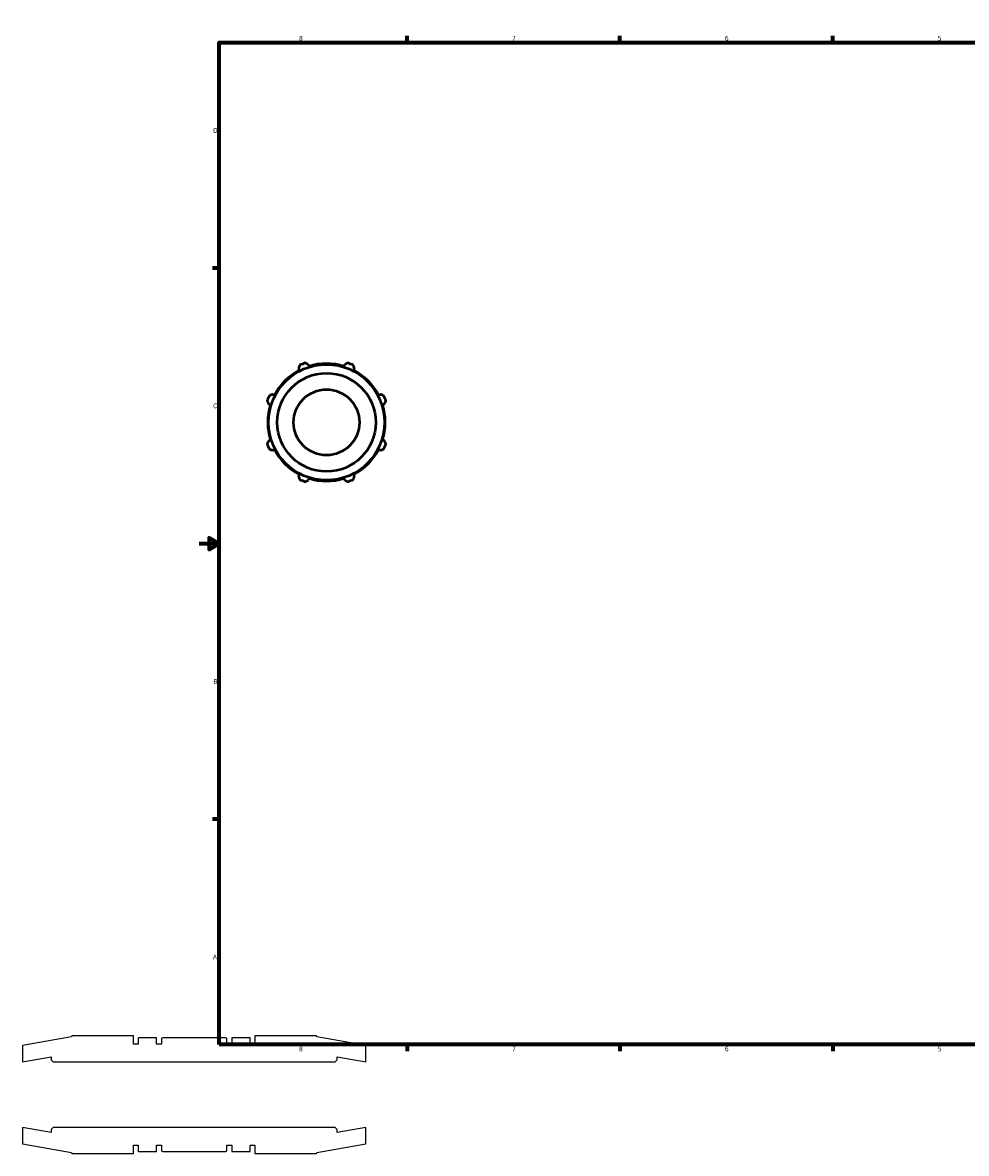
# Model space of a CAD drawing. Header units: inches. Extents: x -3.4 to 52.6, y -12.4 to 33.2.
# Tile 1 of 7: x -3.4 to 15.4, y -1.2 to 21.4. Entities that reach past the tile are written whole.
import ezdxf

# ---------------------------------------------------------------- set-up
doc = ezdxf.new("R2010")
doc.units = ezdxf.units.IN
doc.header["$MEASUREMENT"] = 0
doc.layers.add('Border (ANSI)', color=7, linetype='Continuous', lineweight=70)
doc.layers.add('Visible (ANSI)', color=7, linetype='Continuous', lineweight=50)
doc.styles.add('Note Text (ANSI)', font='tahoma.ttf')

# ---------------------------------------------------------------- blocks, each defined once
blk = doc.blocks.new('Borders Default Border')
at = {"layer": 'Border (ANSI)'}
for p, q in [((4.25, 21), (4.25, 21.134)), ((8.5, 21), (8.5, 21.134)), ((12.75, 21), (12.75, 21.134)), ((21.25, 21), (21.25, 21.134)), ((25.5, 21), (25.5, 21.134)), ((29.75, 21), (29.75, 21.134)), ((0.5, 16.5), (0.366, 16.5)), ((33.5, 16.5), (33.634, 16.5)), ((0.5, 5.5), (0.366, 5.5)), ((33.5, 5.5), (33.634, 5.5)), ((4.25, 1), (4.25, 0.866)), ((8.5, 1), (8.5, 0.866)), ((12.75, 1), (12.75, 0.866)), ((21.25, 1), (21.25, 0.866)), ((25.5, 1), (25.5, 0.866)), ((29.75, 1), (29.75, 0.866))]:
    blk.add_line(p, q, dxfattribs=at)
at = {"layer": 'Border (ANSI)', "flags": 128}
for points in [[(17, 21.4), (17, 21), (16.885, 21.2), (17.115, 21.2), (17, 21)], [(0.5, 1), (0.5, 21), (33.5, 21), (33.5, 1), (0.5, 1)], [(0.1, 11), (0.5, 11), (0.3, 11.115), (0.3, 10.885), (0.5, 11)], [(33.9, 11), (33.5, 11), (33.7, 11.115), (33.7, 10.885), (33.5, 11)], [(17, 0.6), (17, 1), (16.885, 0.8), (17.115, 0.8), (17, 1)]]:
    blk.add_lwpolyline(points, dxfattribs=at)
at = {"layer": 'Border (ANSI)', "color": 5, "true_color": 0x0000ff, "char_height": 0.0945, "attachment_point": 7, "style": 'Note Text (ANSI)'}
for s, insert in [('8', (2.094, 21.038)), ('7', (6.346, 21.04)), ('6', (10.595, 21.038)), ('5', (14.847, 21.038)), ('4', (19.092, 21.04)), ('3', (23.346, 21.038)), ('2', (27.596, 21.04)), ('1', (31.854, 21.04)), ('D', (0.378, 19.203)), ('D', (33.553, 19.203)), ('C', (0.378, 13.701)), ('C', (33.552, 13.701)), ('B', (0.384, 8.203)), ('B', (33.558, 8.203)), ('A', (0.373, 2.703)), ('A', (33.547, 2.703)), ('8', (2.094, 0.863)), ('7', (6.346, 0.866)), ('6', (10.595, 0.864)), ('5', (14.847, 0.864)), ('4', (19.092, 0.866)), ('3', (23.346, 0.864)), ('2', (27.596, 0.866)), ('1', (31.854, 0.866))]:
    blk.add_mtext(s, dxfattribs=dict(at, insert=insert))

msp = doc.modelspace()

# ---------------------------------------------------------------- linework, layer by layer
for p, q in [((-2.446, 1.156), (-3.425, 0.983)), ((-2.441, 1.172), (-2.446, 1.156)), ((-1.213, 1.172), (-2.441, 1.172)), ((-1.213, 1.008), (-1.213, 1.172)), ((-0.757, 1.134), (-1.109, 1.134)), ((0.626, 1.134), (-0.626, 1.134)), ((1.109, 1.134), (0.757, 1.134)), ((2.441, 1.172), (1.213, 1.172)), ((1.213, 1.172), (1.213, 1.008)), ((2.446, 1.156), (2.441, 1.172)), ((3.425, 0.983), (2.446, 1.156)), ((-3.425, 0.983), (-3.425, 0.656)), ((-1.117, 1.008), (-1.213, 1.008)), ((-1.117, 1.126), (-1.117, 1.008)), ((-0.749, 1.008), (-0.749, 1.126)), ((-0.652, 1.008), (-0.749, 1.008)), ((-0.652, 1.108), (-0.652, 1.008)), ((0.652, 1.008), (0.652, 1.108)), ((0.749, 1.008), (0.652, 1.008)), ((0.749, 1.126), (0.749, 1.008)), ((1.117, 1.008), (1.117, 1.126)), ((1.213, 1.008), (1.117, 1.008)), ((3.425, 0.656), (3.425, 0.983)), ((-3.425, 0.656), (-2.854, 0.756)), ((-2.854, 0.756), (-2.854, 0.695)), ((-2.854, 0.695), (-2.815, 0.656)), ((2.815, 0.656), (2.854, 0.695)), ((2.854, 0.695), (2.854, 0.756)), ((2.854, 0.756), (3.425, 0.656)), ((-2.815, 0.656), (2.815, 0.656)), ((-2.854, -0.756), (-3.425, -0.656)), ((-3.425, -0.656), (-3.425, -0.983)), ((-2.815, -0.656), (-2.854, -0.695)), ((2.815, -0.656), (-2.815, -0.656)), ((2.854, -0.695), (2.815, -0.656)), ((3.425, -0.656), (2.854, -0.756)), ((3.425, -0.983), (3.425, -0.656)), ((-2.854, -0.695), (-2.854, -0.756)), ((2.854, -0.756), (2.854, -0.695)), ((-3.425, -0.983), (-2.446, -1.156)), ((-1.213, -1.172), (-1.213, -1.008)), ((-1.213, -1.008), (-1.117, -1.008)), ((-1.117, -1.008), (-1.117, -1.126)), ((-0.749, -1.126), (-0.749, -1.008)), ((-0.749, -1.008), (-0.652, -1.008)), ((-0.652, -1.008), (-0.652, -1.108)), ((0.652, -1.108), (0.652, -1.008)), ((0.652, -1.008), (0.749, -1.008)), ((0.749, -1.008), (0.749, -1.126)), ((1.117, -1.126), (1.117, -1.008)), ((1.117, -1.008), (1.213, -1.008)), ((1.213, -1.008), (1.213, -1.172)), ((2.446, -1.156), (3.425, -0.983)), ((-2.446, -1.156), (-2.441, -1.172)), ((-2.441, -1.172), (-1.213, -1.172)), ((-1.109, -1.134), (-0.757, -1.134)), ((-0.626, -1.134), (0.626, -1.134)), ((0.757, -1.134), (1.109, -1.134)), ((1.213, -1.172), (2.441, -1.172)), ((2.441, -1.172), (2.446, -1.156))]:
    msp.add_line(p, q)
for centre, major_axis in [((-1.109, 1.126), (-0.00787, 0)), ((-0.757, 1.126), (0, 0.00787)), ((-0.626, 1.108), (-0.0262, 0)), ((0.626, 1.108), (0, 0.0262)), ((0.757, 1.126), (-0.00787, 0)), ((1.109, 1.126), (0, 0.00787)), ((-1.109, -1.126), (0, -0.00787)), ((-0.757, -1.126), (0.00787, 0)), ((-0.626, -1.108), (0, -0.0262)), ((0.626, -1.108), (0.0262, 0)), ((0.757, -1.126), (0, -0.00787)), ((1.109, -1.126), (0.00787, 0))]:
    msp.add_ellipse(centre, major_axis=major_axis, ratio=1, start_param=4.712389, end_param=6.283185)
at = {"layer": 'Visible (ANSI)'}
for p, q in [((2.101, 14.46), (2.084, 14.494)), ((2.278, 14.574), (2.29, 14.538)), ((2.994, 14.538), (3.006, 14.574)), ((3.201, 14.494), (3.183, 14.46)), ((1.525, 13.773), (1.489, 13.784)), ((1.569, 13.979), (1.603, 13.962)), ((3.682, 13.962), (3.715, 13.979)), ((3.796, 13.784), (3.76, 13.773)), ((1.489, 13.057), (1.525, 13.068)), ((1.603, 12.88), (1.569, 12.862)), ((3.715, 12.862), (3.682, 12.88)), ((3.76, 13.068), (3.796, 13.057)), ((2.084, 12.348), (2.101, 12.381)), ((2.29, 12.303), (2.278, 12.267)), ((3.006, 12.267), (2.994, 12.303)), ((3.183, 12.381), (3.201, 12.348))]:
    msp.add_line(p, q, dxfattribs=at)
for radius in [1.156, 0.983, 0.656]:
    msp.add_circle((2.642, 13.421), radius, dxfattribs=at)
for radius, start, end in [(1.172, 117.5, 152.5), (1.26, 109.792, 115.208), (1.172, 72.5, 107.5), (1.26, 64.792, 70.208), (1.172, 27.5, 62.5), (1.26, 154.792, 160.208), (1.172, 162.5, 197.5), (1.172, 342.5, 17.5), (1.26, 19.792, 25.208), (1.26, 199.792, 205.208), (1.172, 207.5, 242.5), (1.172, 297.5, 332.5), (1.26, 334.792, 340.208), (1.26, 244.792, 250.208), (1.172, 252.5, 287.5), (1.26, 289.792, 295.208)]:
    msp.add_arc((2.642, 13.421), radius, start, end, dxfattribs=at)
for points, weights in [([(2.105, 14.561), (2.094, 14.526), (2.084, 14.494)], [1, 1.00088480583, 1.00095262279]), ([(2.278, 14.574), (2.248, 14.59), (2.215, 14.606)], [1.00095262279, 1.00088480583, 1]), ([(3.069, 14.606), (3.037, 14.59), (3.006, 14.574)], [1, 1.00088480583, 1.00095262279]), ([(3.201, 14.494), (3.19, 14.526), (3.179, 14.561)], [1.00095262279, 1.00088480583, 1]), ([(1.457, 13.847), (1.473, 13.815), (1.489, 13.784)], [1, 1.00088480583, 1.00095262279]), ([(1.569, 13.979), (1.536, 13.968), (1.502, 13.957)], [1.00095262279, 1.00088480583, 1]), ([(3.782, 13.957), (3.748, 13.968), (3.715, 13.979)], [1, 1.00088480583, 1.00095262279]), ([(3.796, 13.784), (3.811, 13.815), (3.828, 13.847)], [1.00095262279, 1.00088480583, 1]), ([(1.489, 13.057), (1.473, 13.026), (1.457, 12.994)], [1.00095262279, 1.00088480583, 1]), ([(1.502, 12.884), (1.536, 12.873), (1.569, 12.862)], [1, 1.00088480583, 1.00095262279]), ([(3.715, 12.862), (3.748, 12.873), (3.782, 12.884)], [1.00095262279, 1.00088480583, 1]), ([(3.828, 12.994), (3.811, 13.026), (3.796, 13.057)], [1, 1.00088480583, 1.00095262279]), ([(2.084, 12.348), (2.094, 12.315), (2.105, 12.281)], [1.00095262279, 1.00088480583, 1]), ([(2.215, 12.235), (2.248, 12.251), (2.278, 12.267)], [1, 1.00088480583, 1.00095262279]), ([(3.006, 12.267), (3.037, 12.251), (3.069, 12.235)], [1.00095262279, 1.00088480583, 1]), ([(3.179, 12.281), (3.19, 12.315), (3.201, 12.348)], [1, 1.00088480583, 1.00095262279])]:
    msp.add_rational_spline(points, weights, degree=2, dxfattribs=at)

# ---------------------------------------------------------------- block references
msp.add_blockref('Borders Default Border', (0, 0))

doc.saveas('drawing.dxf')
